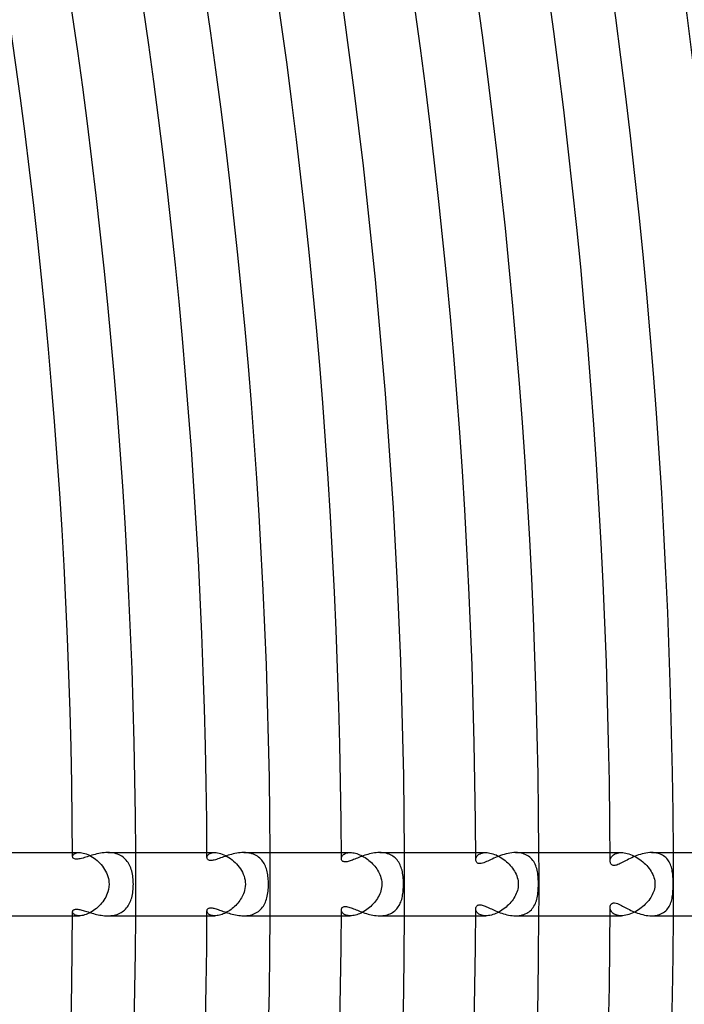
# Model space of a CAD drawing. Header units: millimetres. Extents: x -485 to 485, y -485 to 485.
# Tile 94 of 110: x 372 to 414, y -8 to 55. Entities that reach past the tile are written whole.
import ezdxf

# ---------------------------------------------------------------- set-up
doc = ezdxf.new("R2010")
doc.units = ezdxf.units.MM
doc.layers.add('HIDDEN', color=7, linetype='Continuous')
doc.layers.add('THICK', color=7, linetype='Continuous')

msp = doc.modelspace()

# ---------------------------------------------------------------- linework, layer by layer
at = {"layer": 'HIDDEN'}
for p, q in [((375.495, 2), (375.924, 2)), ((375.534, 1.853), (375.564, 1.887)), ((375.564, 1.887), (375.603, 1.918)), ((375.603, 1.918), (375.65, 1.945)), ((375.65, 1.945), (375.706, 1.968)), ((375.706, 1.968), (375.77, 1.985)), ((375.77, 1.985), (375.843, 1.996)), ((375.843, 1.996), (375.923, 2)), ((375.923, 2), (376.002, 1.997)), ((376.002, 1.997), (376.085, 1.987)), ((376.085, 1.987), (376.173, 1.97)), ((376.173, 1.97), (376.266, 1.945)), ((376.266, 1.945), (376.361, 1.914)), ((376.361, 1.914), (376.458, 1.875)), ((376.458, 1.875), (376.556, 1.829)), ((377.825, 1.997), (377.715, 2)), ((377.934, 1.989), (377.825, 1.997)), ((378.041, 1.975), (377.934, 1.989)), ((378.146, 1.955), (378.041, 1.975)), ((378.246, 1.929), (378.146, 1.955)), ((378.344, 1.896), (378.246, 1.929)), ((378.437, 1.858), (378.344, 1.896)), ((383.995, 2), (384.49, 2)), ((384.06, 1.846), (384.097, 1.881)), ((384.097, 1.881), (384.142, 1.914)), ((384.142, 1.914), (384.195, 1.943)), ((384.195, 1.943), (384.256, 1.967)), ((384.256, 1.967), (384.326, 1.985)), ((384.326, 1.985), (384.404, 1.996)), ((384.404, 1.996), (384.489, 2)), ((384.489, 2), (384.574, 1.997)), ((384.574, 1.997), (384.665, 1.986)), ((384.665, 1.986), (384.76, 1.967)), ((384.76, 1.967), (384.859, 1.941)), ((384.859, 1.941), (384.961, 1.907)), ((384.961, 1.907), (385.064, 1.865)), ((386.428, 1.997), (386.319, 2)), ((386.536, 1.989), (386.428, 1.997)), ((386.641, 1.974), (386.536, 1.989)), ((386.743, 1.954), (386.641, 1.974)), ((386.841, 1.927), (386.743, 1.954)), ((386.935, 1.895), (386.841, 1.927)), ((387.025, 1.857), (386.935, 1.895)), ((392.495, 2), (393.06, 2)), ((392.598, 1.845), (392.636, 1.878)), ((392.636, 1.878), (392.679, 1.907)), ((392.679, 1.907), (392.729, 1.934)), ((392.729, 1.934), (392.784, 1.957)), ((392.784, 1.957), (392.845, 1.975)), ((392.845, 1.975), (392.911, 1.989)), ((392.911, 1.989), (392.983, 1.997)), ((392.983, 1.997), (393.059, 2)), ((393.059, 2), (393.135, 1.997)), ((393.135, 1.997), (393.214, 1.99)), ((393.214, 1.99), (393.296, 1.976)), ((393.296, 1.976), (393.38, 1.957)), ((393.38, 1.957), (393.466, 1.933)), ((393.466, 1.933), (393.554, 1.904)), ((393.554, 1.904), (393.642, 1.869)), ((395.022, 1.997), (394.917, 2)), ((395.125, 1.989), (395.022, 1.997)), ((395.226, 1.975), (395.125, 1.989)), ((395.325, 1.955), (395.226, 1.975)), ((395.42, 1.93), (395.325, 1.955)), ((395.511, 1.898), (395.42, 1.93)), ((395.598, 1.861), (395.511, 1.898)), ((400.995, 2), (401.632, 2)), ((401.132, 1.835), (401.174, 1.87)), ((401.174, 1.87), (401.222, 1.902)), ((401.222, 1.902), (401.276, 1.93)), ((401.276, 1.93), (401.336, 1.954)), ((401.336, 1.954), (401.402, 1.973)), ((401.402, 1.973), (401.473, 1.988)), ((401.473, 1.988), (401.549, 1.997)), ((401.549, 1.997), (401.631, 2)), ((401.631, 2), (401.716, 1.997)), ((401.716, 1.997), (401.804, 1.988)), ((401.804, 1.988), (401.896, 1.972)), ((401.896, 1.972), (401.99, 1.95)), ((401.99, 1.95), (402.086, 1.922)), ((402.086, 1.922), (402.184, 1.888)), ((402.184, 1.888), (402.282, 1.848)), ((403.635, 1.996), (403.517, 2)), ((403.749, 1.985), (403.635, 1.996)), ((403.86, 1.967), (403.749, 1.985)), ((403.966, 1.941), (403.86, 1.967)), ((404.067, 1.908), (403.966, 1.941)), ((404.162, 1.869), (404.067, 1.908)), ((409.495, 2), (410.206, 2)), ((409.713, 1.861), (409.766, 1.895)), ((409.766, 1.895), (409.825, 1.925)), ((409.825, 1.925), (409.889, 1.951)), ((409.889, 1.951), (409.96, 1.972)), ((409.96, 1.972), (410.037, 1.987)), ((410.037, 1.987), (410.119, 1.997)), ((410.119, 1.997), (410.206, 2)), ((410.206, 2), (410.294, 1.997)), ((410.294, 1.997), (410.387, 1.987)), ((410.387, 1.987), (410.483, 1.971)), ((410.483, 1.971), (410.581, 1.949)), ((410.581, 1.949), (410.681, 1.92)), ((410.681, 1.92), (410.782, 1.885)), ((410.782, 1.885), (410.883, 1.844)), ((412.223, 1.997), (412.113, 2)), ((412.33, 1.987), (412.223, 1.997)), ((412.433, 1.97), (412.33, 1.987)), ((412.532, 1.946), (412.433, 1.97)), ((412.626, 1.916), (412.532, 1.946)), ((412.715, 1.88), (412.626, 1.916)), ((412.799, 1.839), (412.715, 1.88)), ((375.496, 1.746), (375.5, 1.782)), ((375.5, 1.782), (375.513, 1.818)), ((375.513, 1.818), (375.534, 1.853)), ((376.556, 1.829), (376.655, 1.776)), ((376.655, 1.776), (376.754, 1.716)), ((376.754, 1.716), (376.851, 1.651)), ((376.851, 1.651), (376.947, 1.579)), ((376.947, 1.579), (377.04, 1.502)), ((377.04, 1.502), (377.131, 1.419)), ((377.131, 1.419), (377.218, 1.332)), ((377.218, 1.332), (377.3, 1.24)), ((378.526, 1.815), (378.437, 1.858)), ((378.609, 1.766), (378.526, 1.815)), ((378.688, 1.711), (378.609, 1.766)), ((378.761, 1.652), (378.688, 1.711)), ((378.83, 1.588), (378.761, 1.652)), ((378.894, 1.519), (378.83, 1.588)), ((378.953, 1.446), (378.894, 1.519)), ((379.007, 1.37), (378.953, 1.446)), ((379.056, 1.289), (379.007, 1.37)), ((379.101, 1.206), (379.056, 1.289)), ((383.996, 1.689), (384, 1.728)), ((384, 1.728), (384.012, 1.768)), ((384.012, 1.768), (384.032, 1.808)), ((384.032, 1.808), (384.06, 1.846)), ((385.064, 1.865), (385.169, 1.816)), ((385.169, 1.816), (385.274, 1.76)), ((385.274, 1.76), (385.378, 1.696)), ((385.378, 1.696), (385.481, 1.626)), ((385.481, 1.626), (385.582, 1.55)), ((385.582, 1.55), (385.679, 1.468)), ((385.679, 1.468), (385.774, 1.38)), ((385.774, 1.38), (385.864, 1.288)), ((385.864, 1.288), (385.95, 1.19)), ((387.11, 1.813), (387.025, 1.857)), ((387.19, 1.765), (387.11, 1.813)), ((387.265, 1.711), (387.19, 1.765)), ((387.335, 1.653), (387.265, 1.711)), ((387.4, 1.591), (387.335, 1.653)), ((387.461, 1.524), (387.4, 1.591)), ((387.516, 1.454), (387.461, 1.524)), ((387.567, 1.38), (387.516, 1.454)), ((387.613, 1.303), (387.567, 1.38)), ((387.655, 1.224), (387.613, 1.303)), ((392.497, 1.623), (392.499, 1.66)), ((392.499, 1.66), (392.508, 1.698)), ((392.508, 1.698), (392.521, 1.736)), ((392.521, 1.736), (392.541, 1.774)), ((392.541, 1.774), (392.567, 1.81)), ((392.567, 1.81), (392.598, 1.845)), ((393.642, 1.869), (393.731, 1.83)), ((393.731, 1.83), (393.819, 1.786)), ((393.819, 1.786), (393.906, 1.737)), ((393.906, 1.737), (393.992, 1.684)), ((393.992, 1.684), (394.077, 1.627)), ((394.077, 1.627), (394.16, 1.567)), ((394.16, 1.567), (394.242, 1.502)), ((394.242, 1.502), (394.321, 1.435)), ((394.321, 1.435), (394.397, 1.364)), ((394.397, 1.364), (394.471, 1.29)), ((394.471, 1.29), (394.541, 1.213)), ((395.68, 1.819), (395.598, 1.861)), ((395.758, 1.771), (395.68, 1.819)), ((395.832, 1.718), (395.758, 1.771)), ((395.9, 1.661), (395.832, 1.718)), ((395.963, 1.599), (395.9, 1.661)), ((396.022, 1.533), (395.963, 1.599)), ((396.076, 1.462), (396.022, 1.533)), ((396.126, 1.388), (396.076, 1.462)), ((396.17, 1.311), (396.126, 1.388)), ((396.211, 1.23), (396.17, 1.311)), ((400.997, 1.549), (401, 1.59)), ((401, 1.59), (401.008, 1.633)), ((401.008, 1.633), (401.021, 1.675)), ((401.021, 1.675), (401.04, 1.717)), ((401.04, 1.717), (401.065, 1.758)), ((401.065, 1.758), (401.096, 1.798)), ((401.096, 1.798), (401.132, 1.835)), ((402.282, 1.848), (402.381, 1.802)), ((402.381, 1.802), (402.478, 1.75)), ((402.478, 1.75), (402.575, 1.694)), ((402.575, 1.694), (402.67, 1.633)), ((402.67, 1.633), (402.763, 1.567)), ((402.763, 1.567), (402.854, 1.497)), ((402.854, 1.497), (402.942, 1.422)), ((402.942, 1.422), (403.027, 1.345)), ((403.027, 1.345), (403.108, 1.265)), ((403.108, 1.265), (403.184, 1.181)), ((404.252, 1.822), (404.162, 1.869)), ((404.335, 1.77), (404.252, 1.822)), ((404.413, 1.711), (404.335, 1.77)), ((404.484, 1.648), (404.413, 1.711)), ((404.549, 1.579), (404.484, 1.648)), ((404.609, 1.505), (404.549, 1.579)), ((404.662, 1.428), (404.609, 1.505)), ((404.711, 1.346), (404.662, 1.428)), ((404.754, 1.26), (404.711, 1.346)), ((404.791, 1.171), (404.754, 1.26)), ((409.497, 1.464), (409.5, 1.51)), ((409.5, 1.51), (409.507, 1.556)), ((409.507, 1.556), (409.52, 1.602)), ((409.52, 1.602), (409.537, 1.649)), ((409.537, 1.649), (409.561, 1.695)), ((409.561, 1.695), (409.59, 1.739)), ((409.59, 1.739), (409.625, 1.782)), ((409.625, 1.782), (409.666, 1.823)), ((409.666, 1.823), (409.713, 1.861)), ((410.883, 1.844), (410.984, 1.798)), ((410.984, 1.798), (411.083, 1.746)), ((411.083, 1.746), (411.182, 1.69)), ((411.182, 1.69), (411.279, 1.629)), ((411.279, 1.629), (411.374, 1.563)), ((411.374, 1.563), (411.467, 1.493)), ((411.467, 1.493), (411.557, 1.419)), ((411.557, 1.419), (411.645, 1.341)), ((411.645, 1.341), (411.728, 1.26)), ((411.728, 1.26), (411.808, 1.176)), ((412.877, 1.791), (412.799, 1.839)), ((412.95, 1.738), (412.877, 1.791)), ((413.017, 1.681), (412.95, 1.738)), ((413.079, 1.618), (413.017, 1.681)), ((413.136, 1.552), (413.079, 1.618)), ((413.187, 1.482), (413.136, 1.552)), ((413.233, 1.407), (413.187, 1.482)), ((413.275, 1.33), (413.233, 1.407)), ((413.311, 1.249), (413.275, 1.33)), ((413.343, 1.166), (413.311, 1.249)), ((377.3, 1.24), (377.379, 1.144)), ((377.379, 1.144), (377.452, 1.044)), ((377.452, 1.044), (377.52, 0.94)), ((377.52, 0.94), (377.581, 0.832)), ((377.581, 0.832), (377.637, 0.721)), ((377.637, 0.721), (377.685, 0.606)), ((379.141, 1.119), (379.101, 1.206)), ((379.177, 1.029), (379.141, 1.119)), ((379.209, 0.936), (379.177, 1.029)), ((379.237, 0.84), (379.209, 0.936)), ((379.262, 0.741), (379.237, 0.84)), ((379.282, 0.64), (379.262, 0.741)), ((379.3, 0.537), (379.282, 0.64)), ((385.95, 1.19), (386.031, 1.088)), ((386.031, 1.088), (386.106, 0.982)), ((386.106, 0.982), (386.175, 0.871)), ((386.175, 0.871), (386.237, 0.756)), ((386.237, 0.756), (386.291, 0.638)), ((386.291, 0.638), (386.338, 0.516)), ((387.692, 1.141), (387.655, 1.224)), ((387.725, 1.057), (387.692, 1.141)), ((387.755, 0.97), (387.725, 1.057)), ((387.781, 0.881), (387.755, 0.97)), ((387.804, 0.79), (387.781, 0.881)), ((387.823, 0.697), (387.804, 0.79)), ((387.84, 0.601), (387.823, 0.697)), ((394.541, 1.213), (394.608, 1.134)), ((394.608, 1.134), (394.672, 1.053)), ((394.672, 1.053), (394.732, 0.968)), ((394.732, 0.968), (394.788, 0.882)), ((394.788, 0.882), (394.839, 0.792)), ((394.839, 0.792), (394.886, 0.701)), ((394.886, 0.701), (394.928, 0.608)), ((396.247, 1.147), (396.211, 1.23)), ((396.279, 1.061), (396.247, 1.147)), ((396.307, 0.973), (396.279, 1.061)), ((396.332, 0.883), (396.307, 0.973)), ((396.353, 0.79), (396.332, 0.883)), ((396.371, 0.696), (396.353, 0.79)), ((396.386, 0.596), (396.371, 0.696)), ((403.184, 1.181), (403.257, 1.096)), ((403.257, 1.096), (403.324, 1.008)), ((403.324, 1.008), (403.387, 0.918)), ((403.387, 0.918), (403.445, 0.826)), ((403.445, 0.826), (403.498, 0.731)), ((403.498, 0.731), (403.546, 0.633)), ((403.546, 0.633), (403.588, 0.532)), ((404.824, 1.08), (404.791, 1.171)), ((404.852, 0.986), (404.824, 1.08)), ((404.877, 0.889), (404.852, 0.986)), ((404.897, 0.791), (404.877, 0.889)), ((404.914, 0.691), (404.897, 0.791)), ((404.927, 0.589), (404.914, 0.691)), ((411.808, 1.176), (411.884, 1.089)), ((411.884, 1.089), (411.956, 0.999)), ((411.956, 0.999), (412.022, 0.907)), ((412.022, 0.907), (412.083, 0.813)), ((412.083, 0.813), (412.139, 0.717)), ((412.139, 0.717), (412.188, 0.619)), ((413.371, 1.081), (413.343, 1.166)), ((413.395, 0.994), (413.371, 1.081)), ((413.415, 0.905), (413.395, 0.994)), ((413.431, 0.816), (413.415, 0.905)), ((413.445, 0.725), (413.431, 0.816)), ((413.456, 0.633), (413.445, 0.725)), ((413.465, 0.541), (413.456, 0.633)), ((377.685, 0.606), (377.726, 0.489)), ((377.726, 0.489), (377.758, 0.369)), ((377.758, 0.369), (377.781, 0.247)), ((377.781, 0.247), (377.796, 0.124)), ((377.801, 0), (377.791, -0.175)), ((377.796, 0.124), (377.801, 0)), ((379.313, 0.431), (379.3, 0.537)), ((379.324, 0.324), (379.313, 0.431)), ((379.332, 0.216), (379.324, 0.324)), ((379.336, 0.108), (379.332, 0.216)), ((379.338, 0), (379.336, 0.108)), ((379.336, -0.113), (379.338, 0)), ((386.338, 0.516), (386.375, 0.39)), ((386.375, 0.39), (386.402, 0.261)), ((386.402, 0.261), (386.419, 0.131)), ((386.424, 0), (386.417, -0.146)), ((386.419, 0.131), (386.424, 0)), ((387.853, 0.504), (387.84, 0.601)), ((387.865, 0.405), (387.853, 0.504)), ((387.873, 0.304), (387.865, 0.405)), ((387.879, 0.203), (387.873, 0.304)), ((387.883, 0.101), (387.879, 0.203)), ((387.882, -0.112), (387.884, 0)), ((387.884, 0), (387.883, 0.101)), ((394.928, 0.608), (394.965, 0.511)), ((394.965, 0.511), (394.999, 0.403)), ((394.999, 0.403), (395.027, 0.281)), ((395.027, 0.281), (395.046, 0.146)), ((395.046, 0.146), (395.054, 0)), ((395.054, 0), (395.05, -0.107)), ((396.399, 0.489), (396.386, 0.596)), ((396.41, 0.375), (396.399, 0.489)), ((396.418, 0.254), (396.41, 0.375)), ((396.423, 0.128), (396.418, 0.254)), ((396.424, 0), (396.423, 0.128)), ((396.423, -0.101), (396.424, 0)), ((403.588, 0.532), (403.623, 0.429)), ((403.623, 0.429), (403.652, 0.324)), ((403.652, 0.324), (403.672, 0.218)), ((403.672, 0.218), (403.685, 0.11)), ((403.685, 0.11), (403.689, 0)), ((403.689, 0), (403.686, -0.103)), ((404.939, 0.469), (404.927, 0.589)), ((404.949, 0.329), (404.939, 0.469)), ((404.956, 0.17), (404.949, 0.329)), ((404.958, 0), (404.956, 0.17)), ((404.957, -0.112), (404.958, 0)), ((412.188, 0.619), (412.231, 0.519)), ((412.231, 0.519), (412.267, 0.418)), ((412.267, 0.418), (412.295, 0.316)), ((412.295, 0.316), (412.316, 0.212)), ((412.316, 0.212), (412.329, 0.107)), ((412.329, 0.107), (412.333, 0)), ((412.333, 0), (412.33, -0.099)), ((413.471, 0.45), (413.465, 0.541)), ((413.476, 0.36), (413.471, 0.45)), ((413.48, 0.269), (413.476, 0.36)), ((413.482, 0.179), (413.48, 0.269)), ((413.484, 0.089), (413.482, 0.179)), ((413.483, -0.107), (413.484, 0)), ((413.484, 0), (413.484, 0.089)), ((377.689, -0.596), (377.644, -0.704)), ((377.73, -0.474), (377.689, -0.596)), ((377.766, -0.333), (377.73, -0.474)), ((377.791, -0.175), (377.766, -0.333)), ((379.279, -0.659), (379.297, -0.556)), ((379.297, -0.556), (379.311, -0.449)), ((379.311, -0.449), (379.323, -0.34)), ((379.323, -0.34), (379.331, -0.227)), ((379.331, -0.227), (379.336, -0.113)), ((386.305, -0.605), (386.266, -0.695)), ((386.34, -0.51), (386.305, -0.605)), ((386.372, -0.401), (386.34, -0.51)), ((386.399, -0.28), (386.372, -0.401)), ((386.417, -0.146), (386.399, -0.28)), ((387.83, -0.657), (387.847, -0.552)), ((387.847, -0.552), (387.86, -0.445)), ((387.86, -0.445), (387.871, -0.335)), ((387.871, -0.335), (387.878, -0.224)), ((387.878, -0.224), (387.882, -0.112)), ((394.924, -0.617), (394.879, -0.714)), ((394.962, -0.519), (394.924, -0.617)), ((394.994, -0.418), (394.962, -0.519)), ((395.02, -0.316), (394.994, -0.418)), ((395.038, -0.212), (395.02, -0.316)), ((395.05, -0.107), (395.038, -0.212)), ((396.372, -0.689), (396.386, -0.595)), ((396.386, -0.595), (396.398, -0.498)), ((396.398, -0.498), (396.408, -0.4)), ((396.408, -0.4), (396.415, -0.301)), ((396.415, -0.301), (396.42, -0.201)), ((396.42, -0.201), (396.423, -0.101)), ((403.562, -0.596), (403.519, -0.691)), ((403.6, -0.5), (403.562, -0.596)), ((403.631, -0.402), (403.6, -0.5)), ((403.656, -0.304), (403.631, -0.402)), ((403.674, -0.204), (403.656, -0.304)), ((403.686, -0.103), (403.674, -0.204)), ((404.919, -0.655), (404.932, -0.55)), ((404.932, -0.55), (404.942, -0.442)), ((404.942, -0.442), (404.949, -0.334)), ((404.949, -0.334), (404.954, -0.224)), ((404.954, -0.224), (404.957, -0.112)), ((412.207, -0.577), (412.164, -0.669)), ((412.244, -0.484), (412.207, -0.577)), ((412.275, -0.39), (412.244, -0.484)), ((412.3, -0.294), (412.275, -0.39)), ((412.319, -0.198), (412.3, -0.294)), ((412.33, -0.099), (412.319, -0.198)), ((413.457, -0.627), (413.466, -0.527)), ((413.466, -0.527), (413.473, -0.425)), ((413.473, -0.425), (413.478, -0.32)), ((413.478, -0.32), (413.481, -0.214)), ((413.481, -0.214), (413.483, -0.107)), ((377.332, -1.203), (377.255, -1.292)), ((377.405, -1.11), (377.332, -1.203)), ((377.473, -1.013), (377.405, -1.11)), ((377.536, -0.913), (377.473, -1.013)), ((377.593, -0.81), (377.536, -0.913)), ((377.644, -0.704), (377.593, -0.81)), ((379.059, -1.285), (379.102, -1.204)), ((379.102, -1.204), (379.14, -1.121)), ((379.14, -1.121), (379.175, -1.035)), ((379.175, -1.035), (379.206, -0.946)), ((379.206, -0.946), (379.233, -0.854)), ((379.233, -0.854), (379.258, -0.758)), ((379.258, -0.758), (379.279, -0.659)), ((385.948, -1.192), (385.883, -1.267)), ((386.011, -1.115), (385.948, -1.192)), ((386.069, -1.035), (386.011, -1.115)), ((386.125, -0.953), (386.069, -1.035)), ((386.176, -0.869), (386.125, -0.953)), ((386.223, -0.783), (386.176, -0.869)), ((386.266, -0.695), (386.223, -0.783)), ((387.611, -1.307), (387.654, -1.224)), ((387.654, -1.224), (387.694, -1.138)), ((387.694, -1.138), (387.729, -1.048)), ((387.729, -1.048), (387.759, -0.955)), ((387.759, -0.955), (387.787, -0.859)), ((387.787, -0.859), (387.81, -0.76)), ((387.81, -0.76), (387.83, -0.657)), ((394.582, -1.166), (394.51, -1.248)), ((394.651, -1.081), (394.582, -1.166)), ((394.715, -0.993), (394.651, -1.081)), ((394.775, -0.902), (394.715, -0.993)), ((394.83, -0.809), (394.775, -0.902)), ((394.879, -0.714), (394.83, -0.809)), ((396.185, -1.284), (396.222, -1.206)), ((396.222, -1.206), (396.255, -1.127)), ((396.255, -1.127), (396.285, -1.044)), ((396.285, -1.044), (396.311, -0.959)), ((396.311, -0.959), (396.334, -0.872)), ((396.334, -0.872), (396.354, -0.781)), ((396.354, -0.781), (396.372, -0.689)), ((403.15, -1.22), (403.074, -1.299)), ((403.222, -1.137), (403.15, -1.22)), ((403.291, -1.052), (403.222, -1.137)), ((403.355, -0.965), (403.291, -1.052)), ((403.415, -0.875), (403.355, -0.965)), ((403.469, -0.784), (403.415, -0.875)), ((403.519, -0.691), (403.469, -0.784)), ((404.726, -1.316), (404.767, -1.231)), ((404.767, -1.231), (404.802, -1.143)), ((404.802, -1.143), (404.833, -1.051)), ((404.833, -1.051), (404.86, -0.956)), ((404.86, -0.956), (404.883, -0.858)), ((404.883, -0.858), (404.903, -0.758)), ((404.903, -0.758), (404.919, -0.655)), ((411.799, -1.186), (411.723, -1.266)), ((411.872, -1.104), (411.799, -1.186)), ((411.939, -1.021), (411.872, -1.104)), ((412.002, -0.935), (411.939, -1.021)), ((412.061, -0.848), (412.002, -0.935)), ((412.115, -0.759), (412.061, -0.848)), ((412.164, -0.669), (412.115, -0.759)), ((413.31, -1.251), (413.342, -1.168)), ((413.342, -1.168), (413.37, -1.084)), ((413.37, -1.084), (413.394, -0.997)), ((413.394, -0.997), (413.414, -0.909)), ((413.414, -0.909), (413.431, -0.818)), ((413.431, -0.818), (413.445, -0.724)), ((413.445, -0.724), (413.457, -0.627)), ((375.499, -1.779), (375.496, -1.746)), ((375.51, -1.812), (375.499, -1.779)), ((375.528, -1.845), (375.51, -1.812)), ((375.553, -1.876), (375.528, -1.845)), ((376.536, -1.839), (376.441, -1.882)), ((376.631, -1.79), (376.536, -1.839)), ((376.726, -1.734), (376.631, -1.79)), ((376.82, -1.673), (376.726, -1.734)), ((376.912, -1.606), (376.82, -1.673)), ((377.002, -1.534), (376.912, -1.606)), ((377.09, -1.458), (377.002, -1.534)), ((377.174, -1.377), (377.09, -1.458)), ((377.255, -1.292), (377.174, -1.377)), ((378.396, -1.876), (378.481, -1.837)), ((378.481, -1.837), (378.563, -1.794)), ((378.563, -1.794), (378.641, -1.745)), ((378.641, -1.745), (378.714, -1.691)), ((378.714, -1.691), (378.782, -1.633)), ((378.782, -1.633), (378.846, -1.571)), ((378.846, -1.571), (378.906, -1.505)), ((378.906, -1.505), (378.961, -1.435)), ((378.961, -1.435), (379.012, -1.362)), ((379.012, -1.362), (379.059, -1.285)), ((383.999, -1.723), (383.996, -1.689)), ((384.008, -1.757), (383.999, -1.723)), ((384.023, -1.791), (384.008, -1.757)), ((384.043, -1.824), (384.023, -1.791)), ((384.07, -1.856), (384.043, -1.824)), ((384.102, -1.886), (384.07, -1.856)), ((385.111, -1.844), (385.029, -1.88)), ((385.194, -1.803), (385.111, -1.844)), ((385.276, -1.758), (385.194, -1.803)), ((385.358, -1.709), (385.276, -1.758)), ((385.439, -1.655), (385.358, -1.709)), ((385.518, -1.599), (385.439, -1.655)), ((385.596, -1.538), (385.518, -1.599)), ((385.671, -1.475), (385.596, -1.538)), ((385.745, -1.408), (385.671, -1.475)), ((385.815, -1.339), (385.745, -1.408)), ((385.883, -1.267), (385.815, -1.339)), ((386.92, -1.901), (387.01, -1.864)), ((387.01, -1.864), (387.096, -1.821)), ((387.096, -1.821), (387.177, -1.773)), ((387.177, -1.773), (387.253, -1.721)), ((387.253, -1.721), (387.324, -1.663)), ((387.324, -1.663), (387.391, -1.6)), ((387.391, -1.6), (387.453, -1.533)), ((387.453, -1.533), (387.51, -1.462)), ((387.51, -1.462), (387.563, -1.386)), ((387.563, -1.386), (387.611, -1.307)), ((392.499, -1.658), (392.497, -1.623)), ((392.506, -1.693), (392.499, -1.658)), ((392.518, -1.728), (392.506, -1.693)), ((392.535, -1.763), (392.518, -1.728)), ((392.557, -1.797), (392.535, -1.763)), ((392.584, -1.83), (392.557, -1.797)), ((392.616, -1.861), (392.584, -1.83)), ((392.654, -1.891), (392.616, -1.861)), ((393.653, -1.865), (393.563, -1.901)), ((393.744, -1.823), (393.653, -1.865)), ((393.835, -1.777), (393.744, -1.823)), ((393.925, -1.726), (393.835, -1.777)), ((394.015, -1.669), (393.925, -1.726)), ((394.103, -1.609), (394.015, -1.669)), ((394.19, -1.544), (394.103, -1.609)), ((394.274, -1.476), (394.19, -1.544)), ((394.355, -1.403), (394.274, -1.476)), ((394.434, -1.327), (394.355, -1.403)), ((394.51, -1.248), (394.434, -1.327)), ((395.498, -1.903), (395.583, -1.868)), ((395.583, -1.868), (395.663, -1.828)), ((395.663, -1.828), (395.739, -1.784)), ((395.739, -1.784), (395.81, -1.735)), ((395.81, -1.735), (395.876, -1.681)), ((395.876, -1.681), (395.939, -1.624)), ((395.939, -1.624), (395.996, -1.563)), ((395.996, -1.563), (396.05, -1.498)), ((396.05, -1.498), (396.099, -1.429)), ((396.099, -1.429), (396.144, -1.358)), ((396.144, -1.358), (396.185, -1.284)), ((401, -1.593), (400.997, -1.549)), ((401.009, -1.638), (401, -1.593)), ((401.024, -1.684), (401.009, -1.638)), ((401.046, -1.729), (401.024, -1.684)), ((401.075, -1.772), (401.046, -1.729)), ((401.111, -1.814), (401.075, -1.772)), ((401.153, -1.853), (401.111, -1.814)), ((401.202, -1.889), (401.153, -1.853)), ((402.272, -1.852), (402.176, -1.891)), ((402.367, -1.809), (402.272, -1.852)), ((402.461, -1.76), (402.367, -1.809)), ((402.555, -1.706), (402.461, -1.76)), ((402.647, -1.648), (402.555, -1.706)), ((402.737, -1.585), (402.647, -1.648)), ((402.826, -1.519), (402.737, -1.585)), ((402.911, -1.449), (402.826, -1.519)), ((402.994, -1.376), (402.911, -1.449)), ((403.074, -1.299), (402.994, -1.376)), ((404.131, -1.883), (404.218, -1.841)), ((404.218, -1.841), (404.301, -1.793)), ((404.301, -1.793), (404.377, -1.739)), ((404.377, -1.739), (404.449, -1.681)), ((404.449, -1.681), (404.515, -1.617)), ((404.515, -1.617), (404.575, -1.548)), ((404.575, -1.548), (404.631, -1.475)), ((404.631, -1.475), (404.681, -1.397)), ((404.681, -1.397), (404.726, -1.316)), ((409.5, -1.515), (409.497, -1.464)), ((409.509, -1.566), (409.5, -1.515)), ((409.525, -1.618), (409.509, -1.566)), ((409.547, -1.668), (409.525, -1.618)), ((409.575, -1.717), (409.547, -1.668)), ((409.609, -1.764), (409.575, -1.717)), ((409.65, -1.808), (409.609, -1.764)), ((409.698, -1.849), (409.65, -1.808)), ((409.752, -1.886), (409.698, -1.849)), ((410.891, -1.841), (410.789, -1.882)), ((410.991, -1.794), (410.891, -1.841)), ((411.091, -1.742), (410.991, -1.794)), ((411.189, -1.686), (411.091, -1.742)), ((411.285, -1.625), (411.189, -1.686)), ((411.379, -1.559), (411.285, -1.625)), ((411.47, -1.49), (411.379, -1.559)), ((411.558, -1.418), (411.47, -1.49)), ((411.642, -1.343), (411.558, -1.418)), ((411.723, -1.266), (411.642, -1.343)), ((412.709, -1.883), (412.794, -1.842)), ((412.794, -1.842), (412.873, -1.794)), ((412.873, -1.794), (412.946, -1.742)), ((412.946, -1.742), (413.014, -1.684)), ((413.014, -1.684), (413.076, -1.622)), ((413.076, -1.622), (413.134, -1.555)), ((413.134, -1.555), (413.186, -1.484)), ((413.186, -1.484), (413.232, -1.409)), ((413.232, -1.409), (413.274, -1.331)), ((413.274, -1.331), (413.31, -1.251)), ((375.495, -2), (375.924, -2)), ((375.585, -1.905), (375.553, -1.876)), ((375.624, -1.931), (375.585, -1.905)), ((375.67, -1.954), (375.624, -1.931)), ((375.724, -1.973), (375.67, -1.954)), ((375.784, -1.988), (375.724, -1.973)), ((375.85, -1.997), (375.784, -1.988)), ((375.923, -2), (375.85, -1.997)), ((376, -1.997), (375.923, -2)), ((376.081, -1.987), (376, -1.997)), ((376.166, -1.971), (376.081, -1.987)), ((376.255, -1.948), (376.166, -1.971)), ((376.347, -1.919), (376.255, -1.948)), ((376.441, -1.882), (376.347, -1.919)), ((377.714, -2), (377.817, -1.998)), ((377.817, -1.998), (377.919, -1.991)), ((377.919, -1.991), (378.02, -1.978)), ((378.02, -1.978), (378.118, -1.961)), ((378.118, -1.961), (378.214, -1.938)), ((378.214, -1.938), (378.307, -1.91)), ((378.307, -1.91), (378.396, -1.876)), ((383.995, -2), (384.49, -2)), ((384.141, -1.914), (384.102, -1.886)), ((384.185, -1.938), (384.141, -1.914)), ((384.235, -1.959), (384.185, -1.938)), ((384.291, -1.976), (384.235, -1.959)), ((384.352, -1.989), (384.291, -1.976)), ((384.419, -1.997), (384.352, -1.989)), ((384.49, -2), (384.419, -1.997)), ((384.559, -1.998), (384.49, -2)), ((384.632, -1.991), (384.559, -1.998)), ((384.707, -1.978), (384.632, -1.991)), ((384.785, -1.961), (384.707, -1.978)), ((384.865, -1.939), (384.785, -1.961)), ((384.947, -1.912), (384.865, -1.939)), ((385.029, -1.88), (384.947, -1.912)), ((386.317, -2), (386.422, -1.997)), ((386.422, -1.997), (386.527, -1.99)), ((386.527, -1.99), (386.629, -1.976)), ((386.629, -1.976), (386.729, -1.957)), ((386.729, -1.957), (386.826, -1.932)), ((386.826, -1.932), (386.92, -1.901)), ((392.495, -2), (393.06, -2)), ((392.696, -1.917), (392.654, -1.891)), ((392.744, -1.941), (392.696, -1.917)), ((392.797, -1.961), (392.744, -1.941)), ((392.855, -1.978), (392.797, -1.961)), ((392.919, -1.99), (392.855, -1.978)), ((392.986, -1.997), (392.919, -1.99)), ((393.059, -2), (392.986, -1.997)), ((393.135, -1.997), (393.059, -2)), ((393.215, -1.989), (393.135, -1.997)), ((393.298, -1.976), (393.215, -1.989)), ((393.384, -1.956), (393.298, -1.976)), ((393.472, -1.931), (393.384, -1.956)), ((393.563, -1.901), (393.472, -1.931)), ((394.919, -2), (395.022, -1.997)), ((395.022, -1.997), (395.123, -1.989)), ((395.123, -1.989), (395.222, -1.976)), ((395.222, -1.976), (395.318, -1.957)), ((395.318, -1.957), (395.41, -1.933)), ((395.41, -1.933), (395.498, -1.903)), ((400.995, -2), (401.632, -2)), ((401.257, -1.921), (401.202, -1.889)), ((401.32, -1.948), (401.257, -1.921)), ((401.389, -1.97), (401.32, -1.948)), ((401.464, -1.986), (401.389, -1.97)), ((401.545, -1.997), (401.464, -1.986)), ((401.632, -2), (401.545, -1.997)), ((401.715, -1.997), (401.632, -2)), ((401.803, -1.988), (401.715, -1.997)), ((401.893, -1.973), (401.803, -1.988)), ((401.986, -1.951), (401.893, -1.973)), ((402.08, -1.924), (401.986, -1.951)), ((402.176, -1.891), (402.08, -1.924)), ((403.516, -2), (403.626, -1.997)), ((403.626, -1.997), (403.734, -1.987)), ((403.734, -1.987), (403.839, -1.971)), ((403.839, -1.971), (403.941, -1.948)), ((403.941, -1.948), (404.038, -1.919)), ((404.038, -1.919), (404.131, -1.883)), ((409.495, -2), (410.206, -2)), ((409.812, -1.919), (409.752, -1.886)), ((409.879, -1.947), (409.812, -1.919)), ((409.952, -1.97), (409.879, -1.947)), ((410.031, -1.986), (409.952, -1.97)), ((410.116, -1.997), (410.031, -1.986)), ((410.206, -2), (410.116, -1.997)), ((410.297, -1.997), (410.206, -2)), ((410.391, -1.987), (410.297, -1.997)), ((410.488, -1.97), (410.391, -1.987)), ((410.587, -1.947), (410.488, -1.97)), ((410.688, -1.918), (410.587, -1.947)), ((410.789, -1.882), (410.688, -1.918)), ((412.111, -2), (412.219, -1.997)), ((412.219, -1.997), (412.325, -1.987)), ((412.325, -1.987), (412.428, -1.971)), ((412.428, -1.971), (412.526, -1.948)), ((412.526, -1.948), (412.62, -1.919)), ((412.62, -1.919), (412.709, -1.883))]:
    msp.add_line(p, q, dxfattribs=at)
for radius, start, end in [(379.5, 0, 0.30195), (388, 0, 0.29536), (396.5, 0, 0.289), (405, 0, 0.28293), (413.5, 0, 0.27714), (379.5, 359.69805, 0), (388, 359.70464, 0), (396.5, 359.711, 0), (405, 359.71707, 0), (413.5, 359.72286, 0)]:
    msp.add_arc((0, 0), radius, start, end, dxfattribs=at)
at = {"layer": 'THICK'}
for p, q in [((369.109, 2), (375.495, 2)), ((376.929, 1.89), (376.823, 1.862)), ((377.038, 1.916), (376.929, 1.89)), ((377.148, 1.94), (377.038, 1.916)), ((377.259, 1.96), (377.148, 1.94)), ((377.372, 1.977), (377.259, 1.96)), ((377.486, 1.989), (377.372, 1.977)), ((377.601, 1.997), (377.486, 1.989)), ((377.715, 2), (377.601, 1.997)), ((377.715, 2), (383.995, 2)), ((385.552, 1.888), (385.447, 1.859)), ((385.66, 1.916), (385.552, 1.888)), ((385.768, 1.94), (385.66, 1.916)), ((385.878, 1.96), (385.768, 1.94)), ((385.988, 1.977), (385.878, 1.96)), ((386.098, 1.99), (385.988, 1.977)), ((386.209, 1.997), (386.098, 1.99)), ((386.319, 2), (386.209, 1.997)), ((386.319, 2), (392.495, 2)), ((394.178, 1.889), (394.077, 1.859)), ((394.281, 1.916), (394.178, 1.889)), ((394.386, 1.94), (394.281, 1.916)), ((394.492, 1.96), (394.386, 1.94)), ((394.598, 1.977), (394.492, 1.96)), ((394.705, 1.99), (394.598, 1.977)), ((394.811, 1.997), (394.705, 1.99)), ((394.917, 2), (394.811, 1.997)), ((394.919, 2), (400.995, 2)), ((402.801, 1.89), (402.684, 1.854)), ((402.919, 1.921), (402.801, 1.89)), ((403.039, 1.948), (402.919, 1.921)), ((403.159, 1.97), (403.039, 1.948)), ((403.28, 1.987), (403.159, 1.97)), ((403.399, 1.997), (403.28, 1.987)), ((403.517, 2), (403.399, 1.997)), ((403.517, 2), (409.495, 2)), ((411.415, 1.889), (411.3, 1.853)), ((411.531, 1.921), (411.415, 1.889)), ((411.648, 1.949), (411.531, 1.921)), ((411.765, 1.971), (411.648, 1.949)), ((411.882, 1.987), (411.765, 1.971)), ((411.998, 1.997), (411.882, 1.987)), ((412.113, 2), (411.998, 1.997)), ((412.112, 2), (417.995, 2)), ((375.501, 1.709), (375.496, 1.746)), ((375.517, 1.674), (375.501, 1.709)), ((375.542, 1.643), (375.517, 1.674)), ((375.578, 1.617), (375.542, 1.643)), ((375.624, 1.597), (375.578, 1.617)), ((375.68, 1.585), (375.624, 1.597)), ((375.745, 1.58), (375.68, 1.585)), ((375.82, 1.584), (375.745, 1.58)), ((375.9, 1.595), (375.82, 1.584)), ((375.983, 1.612), (375.9, 1.595)), ((376.068, 1.633), (375.983, 1.612)), ((376.154, 1.657), (376.068, 1.633)), ((376.24, 1.683), (376.154, 1.657)), ((376.329, 1.711), (376.24, 1.683)), ((376.422, 1.741), (376.329, 1.711)), ((376.518, 1.771), (376.422, 1.741)), ((376.617, 1.802), (376.518, 1.771)), ((376.718, 1.833), (376.617, 1.802)), ((376.823, 1.862), (376.718, 1.833)), ((384, 1.654), (383.996, 1.689)), ((384.009, 1.622), (384, 1.654)), ((384.026, 1.592), (384.009, 1.622)), ((384.048, 1.565), (384.026, 1.592)), ((384.077, 1.542), (384.048, 1.565)), ((384.113, 1.524), (384.077, 1.542)), ((384.154, 1.51), (384.113, 1.524)), ((384.203, 1.502), (384.154, 1.51)), ((384.257, 1.5), (384.203, 1.502)), ((384.316, 1.504), (384.257, 1.5)), ((384.381, 1.513), (384.316, 1.504)), ((384.451, 1.528), (384.381, 1.513)), ((384.525, 1.548), (384.451, 1.528)), ((384.604, 1.571), (384.525, 1.548)), ((384.686, 1.598), (384.604, 1.571)), ((384.771, 1.628), (384.686, 1.598)), ((384.86, 1.66), (384.771, 1.628)), ((384.951, 1.693), (384.86, 1.66)), ((385.045, 1.727), (384.951, 1.693)), ((385.142, 1.761), (385.045, 1.727)), ((385.241, 1.794), (385.142, 1.761)), ((385.343, 1.827), (385.241, 1.794)), ((385.447, 1.859), (385.343, 1.827)), ((392.499, 1.593), (392.497, 1.623)), ((392.505, 1.564), (392.499, 1.593)), ((392.515, 1.535), (392.505, 1.564)), ((392.529, 1.509), (392.515, 1.535)), ((392.548, 1.484), (392.529, 1.509)), ((392.571, 1.462), (392.548, 1.484)), ((392.599, 1.443), (392.571, 1.462)), ((392.632, 1.428), (392.599, 1.443)), ((392.67, 1.417), (392.632, 1.428)), ((392.712, 1.411), (392.67, 1.417)), ((392.759, 1.409), (392.712, 1.411)), ((392.811, 1.413), (392.759, 1.409)), ((392.866, 1.421), (392.811, 1.413)), ((392.926, 1.434), (392.866, 1.421)), ((392.988, 1.451), (392.926, 1.434)), ((393.054, 1.472), (392.988, 1.451)), ((393.123, 1.497), (393.054, 1.472)), ((393.195, 1.524), (393.123, 1.497)), ((393.27, 1.554), (393.195, 1.524)), ((393.348, 1.585), (393.27, 1.554)), ((393.429, 1.619), (393.348, 1.585)), ((393.514, 1.653), (393.429, 1.619)), ((393.601, 1.689), (393.514, 1.653)), ((393.691, 1.724), (393.601, 1.689)), ((393.784, 1.76), (393.691, 1.724)), ((393.88, 1.794), (393.784, 1.76)), ((393.977, 1.828), (393.88, 1.794)), ((394.077, 1.859), (393.977, 1.828)), ((401.002, 1.497), (400.997, 1.549)), ((401.015, 1.449), (401.002, 1.497)), ((401.037, 1.407), (401.015, 1.449)), ((401.067, 1.37), (401.037, 1.407)), ((401.106, 1.34), (401.067, 1.37)), ((401.154, 1.318), (401.106, 1.34)), ((401.211, 1.306), (401.154, 1.318)), ((401.275, 1.305), (401.211, 1.306)), ((401.347, 1.314), (401.275, 1.305)), ((401.426, 1.333), (401.347, 1.314)), ((401.507, 1.359), (401.426, 1.333)), ((401.591, 1.391), (401.507, 1.359)), ((401.675, 1.427), (401.591, 1.391)), ((401.76, 1.465), (401.675, 1.427)), ((401.848, 1.506), (401.76, 1.465)), ((401.94, 1.549), (401.848, 1.506)), ((402.036, 1.593), (401.94, 1.549)), ((402.136, 1.639), (402.036, 1.593)), ((402.239, 1.684), (402.136, 1.639)), ((402.346, 1.729), (402.239, 1.684)), ((402.457, 1.773), (402.346, 1.729)), ((402.569, 1.815), (402.457, 1.773)), ((402.684, 1.854), (402.569, 1.815)), ((409.501, 1.416), (409.497, 1.464)), ((409.51, 1.369), (409.501, 1.416)), ((409.525, 1.326), (409.51, 1.369)), ((409.546, 1.287), (409.525, 1.326)), ((409.573, 1.252), (409.546, 1.287)), ((409.606, 1.224), (409.573, 1.252)), ((410.065, 1.272), (409.992, 1.24)), ((410.141, 1.308), (410.065, 1.272)), ((410.22, 1.348), (410.141, 1.308)), ((410.301, 1.39), (410.22, 1.348)), ((410.384, 1.434), (410.301, 1.39)), ((410.472, 1.481), (410.384, 1.434)), ((410.564, 1.529), (410.472, 1.481)), ((410.659, 1.578), (410.564, 1.529)), ((410.759, 1.627), (410.659, 1.578)), ((410.861, 1.676), (410.759, 1.627)), ((410.967, 1.724), (410.861, 1.676)), ((411.076, 1.77), (410.967, 1.724)), ((411.188, 1.813), (411.076, 1.77)), ((411.3, 1.853), (411.188, 1.813)), ((409.645, 1.202), (409.606, 1.224)), ((409.689, 1.188), (409.645, 1.202)), ((409.74, 1.183), (409.689, 1.188)), ((409.796, 1.185), (409.74, 1.183)), ((409.857, 1.196), (409.796, 1.185)), ((409.922, 1.215), (409.857, 1.196)), ((409.992, 1.24), (409.922, 1.215)), ((409.55, -1.28), (409.591, -1.236)), ((409.591, -1.236), (409.643, -1.203)), ((409.643, -1.203), (409.707, -1.185)), ((409.707, -1.185), (409.783, -1.184)), ((409.783, -1.184), (409.87, -1.2)), ((409.87, -1.2), (409.962, -1.229)), ((409.962, -1.229), (410.051, -1.265)), ((375.496, -1.746), (375.498, -1.721)), ((375.498, -1.721), (375.505, -1.696)), ((375.505, -1.696), (375.517, -1.672)), ((375.517, -1.672), (375.534, -1.651)), ((375.534, -1.651), (375.555, -1.632)), ((375.555, -1.632), (375.581, -1.615)), ((375.581, -1.615), (375.612, -1.601)), ((375.612, -1.601), (375.647, -1.591)), ((375.647, -1.591), (375.687, -1.584)), ((375.687, -1.584), (375.732, -1.58)), ((375.732, -1.58), (375.782, -1.581)), ((375.782, -1.581), (375.835, -1.586)), ((375.835, -1.586), (375.892, -1.594)), ((375.892, -1.594), (375.954, -1.605)), ((375.954, -1.605), (376.019, -1.62)), ((376.019, -1.62), (376.087, -1.638)), ((376.087, -1.638), (376.159, -1.659)), ((376.159, -1.659), (376.234, -1.681)), ((376.234, -1.681), (376.311, -1.706)), ((376.311, -1.706), (376.391, -1.731)), ((376.391, -1.731), (376.474, -1.757)), ((376.474, -1.757), (376.559, -1.784)), ((376.559, -1.784), (376.646, -1.811)), ((376.646, -1.811), (376.736, -1.838)), ((376.736, -1.838), (376.827, -1.863)), ((376.827, -1.863), (376.921, -1.888)), ((383.996, -1.689), (383.999, -1.66)), ((383.999, -1.66), (384.005, -1.632)), ((384.005, -1.632), (384.017, -1.607)), ((384.017, -1.607), (384.033, -1.583)), ((384.033, -1.583), (384.053, -1.561)), ((384.053, -1.561), (384.077, -1.542)), ((384.077, -1.542), (384.107, -1.526)), ((384.107, -1.526), (384.14, -1.514)), ((384.14, -1.514), (384.179, -1.505)), ((384.179, -1.505), (384.222, -1.501)), ((384.222, -1.501), (384.27, -1.501)), ((384.27, -1.501), (384.321, -1.505)), ((384.321, -1.505), (384.377, -1.513)), ((384.377, -1.513), (384.437, -1.525)), ((384.437, -1.525), (384.5, -1.541)), ((384.5, -1.541), (384.567, -1.56)), ((384.567, -1.56), (384.637, -1.582)), ((384.637, -1.582), (384.71, -1.606)), ((384.71, -1.606), (384.785, -1.633)), ((384.785, -1.633), (384.864, -1.661)), ((384.864, -1.661), (384.945, -1.691)), ((384.945, -1.691), (385.029, -1.721)), ((385.029, -1.721), (385.116, -1.752)), ((385.116, -1.752), (385.206, -1.783)), ((385.206, -1.783), (385.298, -1.813)), ((385.298, -1.813), (385.393, -1.843)), ((385.393, -1.843), (385.49, -1.871)), ((392.497, -1.623), (392.499, -1.59)), ((392.499, -1.59), (392.506, -1.558)), ((392.506, -1.558), (392.518, -1.528)), ((392.518, -1.528), (392.535, -1.5)), ((392.535, -1.5), (392.557, -1.474)), ((392.557, -1.474), (392.586, -1.451)), ((392.586, -1.451), (392.621, -1.432)), ((392.621, -1.432), (392.663, -1.418)), ((392.663, -1.418), (392.712, -1.411)), ((392.712, -1.411), (392.766, -1.409)), ((392.766, -1.409), (392.826, -1.415)), ((392.826, -1.415), (392.891, -1.426)), ((392.891, -1.426), (392.961, -1.443)), ((392.961, -1.443), (393.033, -1.465)), ((393.033, -1.465), (393.107, -1.491)), ((393.107, -1.491), (393.185, -1.52)), ((393.185, -1.52), (393.263, -1.551)), ((393.263, -1.551), (393.343, -1.583)), ((393.343, -1.583), (393.426, -1.617)), ((393.426, -1.617), (393.511, -1.652)), ((393.511, -1.652), (393.599, -1.688)), ((393.599, -1.688), (393.69, -1.724)), ((393.69, -1.724), (393.784, -1.759)), ((393.784, -1.759), (393.88, -1.794)), ((393.88, -1.794), (393.978, -1.828)), ((393.978, -1.828), (394.079, -1.86)), ((394.079, -1.86), (394.182, -1.89)), ((400.997, -1.549), (400.999, -1.512)), ((400.999, -1.512), (401.006, -1.476)), ((401.006, -1.476), (401.018, -1.443)), ((401.018, -1.443), (401.034, -1.411)), ((401.034, -1.411), (401.055, -1.382)), ((401.055, -1.382), (401.081, -1.357)), ((401.081, -1.357), (401.111, -1.336)), ((401.111, -1.336), (401.147, -1.32)), ((401.147, -1.32), (401.188, -1.31)), ((401.188, -1.31), (401.233, -1.305)), ((401.233, -1.305), (401.284, -1.306)), ((401.284, -1.306), (401.339, -1.313)), ((401.339, -1.313), (401.397, -1.325)), ((401.397, -1.325), (401.46, -1.343)), ((401.46, -1.343), (401.526, -1.366)), ((401.526, -1.366), (401.595, -1.393)), ((401.595, -1.393), (401.668, -1.424)), ((401.668, -1.424), (401.743, -1.457)), ((401.743, -1.457), (401.821, -1.493)), ((401.821, -1.493), (401.901, -1.53)), ((401.901, -1.53), (401.983, -1.569)), ((401.983, -1.569), (402.069, -1.609)), ((402.069, -1.609), (402.159, -1.649)), ((402.159, -1.649), (402.251, -1.689)), ((402.251, -1.689), (402.346, -1.729)), ((402.346, -1.729), (402.444, -1.769)), ((402.444, -1.769), (402.545, -1.806)), ((402.545, -1.806), (402.648, -1.842)), ((402.648, -1.842), (402.753, -1.876)), ((409.497, -1.464), (409.504, -1.397)), ((409.504, -1.397), (409.521, -1.335)), ((409.521, -1.335), (409.55, -1.28)), ((410.051, -1.265), (410.135, -1.305)), ((410.135, -1.305), (410.21, -1.343)), ((410.21, -1.343), (410.286, -1.382)), ((410.286, -1.382), (410.365, -1.424)), ((410.365, -1.424), (410.448, -1.468)), ((410.448, -1.468), (410.535, -1.514)), ((410.535, -1.514), (410.625, -1.561)), ((410.625, -1.561), (410.719, -1.608)), ((410.719, -1.608), (410.816, -1.655)), ((410.816, -1.655), (410.915, -1.701)), ((410.915, -1.701), (411.017, -1.745)), ((411.017, -1.745), (411.121, -1.787)), ((411.121, -1.787), (411.227, -1.827)), ((411.227, -1.827), (411.334, -1.864)), ((411.334, -1.864), (411.444, -1.898)), ((369.109, -2), (375.495, -2)), ((376.921, -1.888), (377.016, -1.911)), ((377.016, -1.911), (377.113, -1.933)), ((377.113, -1.933), (377.211, -1.952)), ((377.211, -1.952), (377.311, -1.968)), ((377.311, -1.968), (377.411, -1.982)), ((377.411, -1.982), (377.512, -1.992)), ((377.512, -1.992), (377.613, -1.998)), ((377.613, -1.998), (377.714, -2)), ((377.715, -2), (383.995, -2)), ((385.49, -1.871), (385.59, -1.898)), ((385.59, -1.898), (385.69, -1.923)), ((385.69, -1.923), (385.793, -1.945)), ((385.793, -1.945), (385.896, -1.963)), ((385.896, -1.963), (386.001, -1.979)), ((386.001, -1.979), (386.106, -1.99)), ((386.106, -1.99), (386.211, -1.997)), ((386.211, -1.997), (386.317, -2)), ((386.319, -2), (392.495, -2)), ((394.182, -1.89), (394.285, -1.917)), ((394.285, -1.917), (394.39, -1.941)), ((394.39, -1.941), (394.495, -1.961)), ((394.495, -1.961), (394.601, -1.978)), ((394.601, -1.978), (394.708, -1.99)), ((394.708, -1.99), (394.814, -1.997)), ((394.814, -1.997), (394.919, -2)), ((394.919, -2), (400.995, -2)), ((402.753, -1.876), (402.86, -1.906)), ((402.86, -1.906), (402.968, -1.933)), ((402.968, -1.933), (403.077, -1.956)), ((403.077, -1.956), (403.187, -1.975)), ((403.187, -1.975), (403.297, -1.988)), ((403.297, -1.988), (403.407, -1.997)), ((403.407, -1.997), (403.516, -2)), ((403.517, -2), (409.495, -2)), ((411.444, -1.898), (411.555, -1.927)), ((411.555, -1.927), (411.666, -1.952)), ((411.666, -1.952), (411.778, -1.973)), ((411.778, -1.973), (411.889, -1.988)), ((411.889, -1.988), (412.001, -1.997)), ((412.001, -1.997), (412.111, -2)), ((412.112, -2), (417.995, -2))]:
    msp.add_line(p, q, dxfattribs=at)
for radius, start, end in [(440, 0.26041, 44.73958), (436, 0.24202, 44.75803), (430.5, 0.2662, 44.73379), (426.5, 0.16885, 44.83114), (422, 0.27152, 44.72847), (418, 0.18753, 44.81246), (413.5, 0.27714, 44.72285), (409.5, 0.20489, 44.7951), (405, 0.28293, 44.71706), (401, 0.22133, 44.77871), (396.5, 0.289, 44.71099), (392.5, 0.23692, 44.76307), (388, 0.29536, 44.70463), (384, 0.25199, 44.74806), (379.5, 0.30195, 44.69804), (375.5, 0.26648, 44.73351), (375.5, 315.26649, 359.73352), (384, 315.25194, 359.74801), (392.5, 315.23693, 359.76308), (401, 315.22129, 359.77867), (409.5, 315.2049, 359.79511), (418, 315.18754, 359.81247), (426.5, 315.16886, 359.83115), (436, 315.24197, 359.75798), (379.5, 315.30196, 359.69805), (388, 315.29537, 359.70464), (396.5, 315.28901, 359.711), (405, 315.28294, 359.71707), (413.5, 315.27715, 359.72286), (422, 315.27153, 359.72848), (430.5, 315.26621, 359.7338), (440, 315.26042, 359.73959)]:
    msp.add_arc((0, 0), radius, start, end, dxfattribs=at)

doc.saveas('drawing.dxf')
